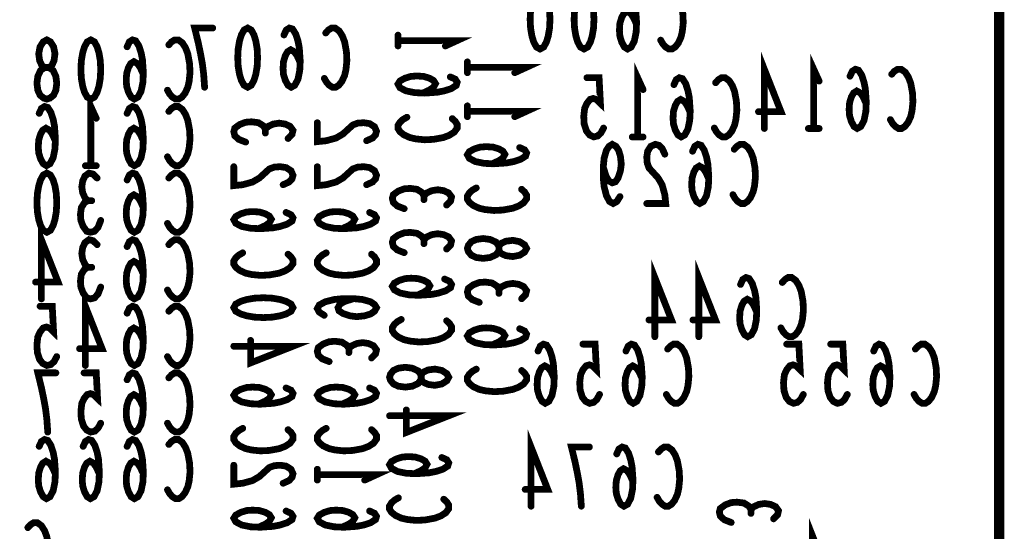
# Model space of a CAD drawing. Extents: x 0 to 8.86, y -3.29 to 6.3.
# Tile 65 of 129: x 4.16 to 4.74, y 3.94 to 4.24. Entities that reach past the tile are written whole.
import ezdxf

# ---------------------------------------------------------------- set-up
doc = ezdxf.new("R2010")
doc.units = 0
doc.layers.get('0').update_dxf_attribs({"color": 3, "linetype": 'CONTINUOUS'})

# ---------------------------------------------------------------- blocks, each defined once
blk = doc.blocks.new('PAD_R1')
at = {"const_width": 0.5}
blk.add_lwpolyline([(0.25, 0, 1), (-0.25, 0, 1)], format="xyb", close=True, dxfattribs=at)

msp = doc.modelspace()

# ---------------------------------------------------------------- linework, layer by layer
for points, const_width in [([(3.52, 4.425), (3.865, 4.425), (3.895, 4.455), (4.2075, 4.45513), (4.2465, 4.49413), (4.6565, 4.49413), (4.7355, 4.41513), (4.7355, 3.47313), (4.6585, 3.39613), (3.6365, 3.39613), (3.5265, 3.50613), (3.525, 4.065), (3.495, 4.095), (3.4945, 4.40013)], 0.006), ([(4.464, 4.26), (4.46613, 4.25883), (4.46773, 4.25592), (4.4688, 4.25242), (4.4696, 4.24775), (4.46987, 4.2425), (4.4696, 4.23725), (4.4688, 4.23258), (4.46773, 4.22908), (4.46613, 4.22617), (4.464, 4.225), (4.46187, 4.22617), (4.46027, 4.22908), (4.4592, 4.23258), (4.4584, 4.23725), (4.45813, 4.2425), (4.4584, 4.24775), (4.4592, 4.25242), (4.46027, 4.25592), (4.46187, 4.25883)], 0.004), ([(4.49, 4.26), (4.49213, 4.25883), (4.49373, 4.25592), (4.4948, 4.25242), (4.4956, 4.24775), (4.49587, 4.2425), (4.4956, 4.23725), (4.4948, 4.23258), (4.49373, 4.22908), (4.49213, 4.22617), (4.49, 4.225), (4.48787, 4.22617), (4.48627, 4.22908), (4.4852, 4.23258), (4.4844, 4.23725), (4.48413, 4.2425), (4.4844, 4.24775), (4.4852, 4.25242), (4.48627, 4.25592), (4.48787, 4.25883)], 0.004), ([(4.29111, 4.2374), (4.29324, 4.23623), (4.29484, 4.23332), (4.29591, 4.22982), (4.29671, 4.22515), (4.29697, 4.2199), (4.29671, 4.21465), (4.29591, 4.20998), (4.29484, 4.20648), (4.29324, 4.20357), (4.29111, 4.2024), (4.28897, 4.20357), (4.28737, 4.20648), (4.2863, 4.20998), (4.28551, 4.21465), (4.28524, 4.2199), (4.28551, 4.22515), (4.2863, 4.22982), (4.28737, 4.23332), (4.28897, 4.23623)], 0.004), ([(4.17237, 4.1954), (4.1705, 4.19598), (4.16837, 4.19773), (4.16703, 4.20065), (4.1665, 4.20473), (4.16703, 4.20882), (4.16863, 4.21232), (4.17103, 4.21407), (4.1737, 4.21407), (4.1753, 4.21523), (4.17663, 4.21815), (4.17717, 4.22223), (4.17636, 4.22632), (4.1745, 4.22923), (4.17237, 4.2304), (4.17023, 4.22923), (4.16837, 4.22632), (4.16756, 4.22223), (4.1681, 4.21815), (4.16943, 4.21523), (4.17103, 4.21407), (4.1737, 4.21407), (4.1761, 4.21232), (4.1777, 4.20882), (4.17823, 4.20473), (4.1777, 4.20065), (4.17636, 4.19773), (4.17423, 4.19598)], 0.004), ([(4.19837, 4.2304), (4.2005, 4.22923), (4.2021, 4.22632), (4.20317, 4.22282), (4.20397, 4.21815), (4.20423, 4.2129), (4.20397, 4.20765), (4.20317, 4.20298), (4.2021, 4.19948), (4.2005, 4.19657), (4.19837, 4.1954), (4.19623, 4.19657), (4.19463, 4.19948), (4.19356, 4.20298), (4.19276, 4.20765), (4.1925, 4.2129), (4.19276, 4.21815), (4.19356, 4.22282), (4.19463, 4.22632), (4.19623, 4.22923)], 0.004), ([(4.17237, 4.15166), (4.1745, 4.15049), (4.1761, 4.14758), (4.17717, 4.14408), (4.17797, 4.13941), (4.17823, 4.13416), (4.17797, 4.12891), (4.17717, 4.12424), (4.1761, 4.12074), (4.1745, 4.11783), (4.17237, 4.11666), (4.17023, 4.11783), (4.16863, 4.12074), (4.16756, 4.12424), (4.16676, 4.12891), (4.1665, 4.13416), (4.16676, 4.13941), (4.16756, 4.14408), (4.16863, 4.14758), (4.17023, 4.15049)], 0.004), ([(4.42103, 4.1071), (4.42161, 4.10897), (4.42336, 4.1111), (4.42628, 4.11244), (4.43036, 4.11297), (4.43445, 4.11244), (4.43795, 4.11084), (4.4397, 4.10844), (4.4397, 4.10577), (4.44086, 4.10417), (4.44378, 4.10284), (4.44786, 4.1023), (4.45195, 4.10311), (4.45486, 4.10497), (4.45603, 4.1071), (4.45486, 4.10924), (4.45195, 4.1111), (4.44786, 4.11191), (4.44378, 4.11137), (4.44086, 4.11004), (4.4397, 4.10844), (4.4397, 4.10577), (4.43795, 4.10337), (4.43445, 4.10177), (4.43036, 4.10124), (4.42628, 4.10177), (4.42336, 4.10311), (4.42161, 4.10524)], 0.004), ([(4.31792, 4.0721), (4.31675, 4.06997), (4.31384, 4.06837), (4.31034, 4.0673), (4.30567, 4.0665), (4.30042, 4.06624), (4.29517, 4.0665), (4.2905, 4.0673), (4.287, 4.06837), (4.28409, 4.06997), (4.28292, 4.0721), (4.28409, 4.07424), (4.287, 4.07584), (4.2905, 4.07691), (4.29517, 4.07771), (4.30042, 4.07797), (4.30567, 4.07771), (4.31034, 4.07691), (4.31384, 4.07584), (4.31675, 4.07424)], 0.004), ([(4.375, 4.031), (4.37558, 4.03287), (4.37733, 4.035), (4.38025, 4.03633), (4.38433, 4.03687), (4.38842, 4.03633), (4.39192, 4.03473), (4.39367, 4.03233), (4.39367, 4.02967), (4.39483, 4.02807), (4.39775, 4.02673), (4.40183, 4.0262), (4.40592, 4.027), (4.40883, 4.02887), (4.41, 4.031), (4.40883, 4.03313), (4.40592, 4.035), (4.40183, 4.0358), (4.39775, 4.03527), (4.39483, 4.03393), (4.39367, 4.03233), (4.39367, 4.02967), (4.39192, 4.02727), (4.38842, 4.02567), (4.38433, 4.02513), (4.38025, 4.02567), (4.37733, 4.027), (4.37558, 4.02913)], 0.004)]:
    msp.add_lwpolyline(points, close=True, dxfattribs=dict(const_width=const_width))
at = {"const_width": 0.004}
for points in [[(4.52107, 4.23958), (4.5192, 4.24367), (4.5176, 4.246), (4.51547, 4.24717), (4.5136, 4.246), (4.51227, 4.24367), (4.5112, 4.24017), (4.51093, 4.23608), (4.5112, 4.23258), (4.51227, 4.22908), (4.51387, 4.22617), (4.51573, 4.225), (4.51787, 4.22617), (4.51973, 4.22967), (4.5208, 4.23492), (4.52107, 4.24075), (4.52053, 4.24833), (4.51973, 4.25242), (4.5184, 4.2565), (4.51653, 4.25942), (4.51467, 4.26), (4.5128, 4.25883), (4.51147, 4.25592)], [(4.53613, 4.25708), (4.53773, 4.25883), (4.5396, 4.26), (4.54173, 4.26), (4.54413, 4.25825), (4.546, 4.25533), (4.54733, 4.25183), (4.5484, 4.246), (4.54867, 4.24075), (4.54813, 4.2355), (4.54733, 4.232), (4.54573, 4.2285), (4.54387, 4.22617), (4.542, 4.225), (4.54013, 4.225), (4.53827, 4.22617), (4.53667, 4.22792), (4.53533, 4.23025)], [(4.26564, 4.2024), (4.26511, 4.20998), (4.26431, 4.2164), (4.26324, 4.22223), (4.26191, 4.22865), (4.25977, 4.2374), (4.27044, 4.2374)], [(4.32217, 4.21698), (4.32031, 4.22107), (4.31871, 4.2234), (4.31657, 4.22457), (4.3147, 4.2234), (4.31337, 4.22107), (4.3123, 4.21757), (4.31204, 4.21348), (4.3123, 4.20998), (4.31337, 4.20648), (4.31497, 4.20357), (4.31684, 4.2024), (4.31897, 4.20357), (4.32084, 4.20707), (4.32191, 4.21232), (4.32217, 4.21815), (4.32164, 4.22573), (4.32084, 4.22982), (4.31951, 4.2339), (4.31764, 4.23682), (4.31577, 4.2374), (4.31391, 4.23623), (4.31257, 4.23332)], [(4.33724, 4.23448), (4.33884, 4.23623), (4.3407, 4.2374), (4.34284, 4.2374), (4.34524, 4.23565), (4.3471, 4.23273), (4.34844, 4.22923), (4.34951, 4.2234), (4.34977, 4.21815), (4.34924, 4.2129), (4.34844, 4.2094), (4.34684, 4.2059), (4.34497, 4.20357), (4.34311, 4.2024), (4.34124, 4.2024), (4.33937, 4.20357), (4.33777, 4.20532), (4.33644, 4.20765)], [(4.22943, 4.20998), (4.22757, 4.21407), (4.22596, 4.2164), (4.22383, 4.21757), (4.22196, 4.2164), (4.22063, 4.21407), (4.21956, 4.21057), (4.2193, 4.20648), (4.21956, 4.20298), (4.22063, 4.19948), (4.22223, 4.19657), (4.2241, 4.1954), (4.22623, 4.19657), (4.2281, 4.20007), (4.22917, 4.20532), (4.22943, 4.21115), (4.2289, 4.21873), (4.2281, 4.22282), (4.22677, 4.2269), (4.2249, 4.22982), (4.22303, 4.2304), (4.22116, 4.22923), (4.21983, 4.22632)], [(4.38, 4.2268), (4.38, 4.2332)], [(4.2445, 4.22748), (4.2461, 4.22923), (4.24796, 4.2304), (4.2501, 4.2304), (4.2525, 4.22865), (4.25436, 4.22573), (4.2557, 4.22223), (4.25677, 4.2164), (4.25703, 4.21115), (4.2565, 4.2059), (4.2557, 4.2024), (4.2541, 4.1989), (4.25223, 4.19657), (4.25037, 4.1954), (4.2485, 4.1954), (4.24663, 4.19657), (4.24503, 4.19832), (4.2437, 4.20065)], [(4.38, 4.23), (4.415, 4.23), (4.408, 4.2268)], [(4.59661, 4.17803), (4.59661, 4.21303), (4.60647, 4.18795), (4.59314, 4.18795)], [(4.62581, 4.17803), (4.62581, 4.21303), (4.62901, 4.20603)], [(4.42103, 4.21101), (4.42103, 4.21741)], [(4.42103, 4.21421), (4.45603, 4.21421), (4.44903, 4.21101)], [(4.5217, 4.17303), (4.5217, 4.20803), (4.5249, 4.20103)], [(4.65687, 4.19261), (4.65501, 4.1967), (4.65341, 4.19903), (4.65127, 4.2002), (4.6494, 4.19903), (4.64807, 4.1967), (4.647, 4.1932), (4.64674, 4.18911), (4.647, 4.18561), (4.64807, 4.18211), (4.64967, 4.1792), (4.65154, 4.17803), (4.65367, 4.1792), (4.65554, 4.1827), (4.65661, 4.18795), (4.65687, 4.19378), (4.65634, 4.20136), (4.65554, 4.20545), (4.65421, 4.20953), (4.65234, 4.21245), (4.65047, 4.21303), (4.64861, 4.21186), (4.64727, 4.20895)], [(4.39458, 4.19893), (4.39867, 4.2008), (4.401, 4.2024), (4.40217, 4.20453), (4.401, 4.2064), (4.39867, 4.20773), (4.39517, 4.2088), (4.39108, 4.20907), (4.38758, 4.2088), (4.38408, 4.20773), (4.38117, 4.20613), (4.38, 4.20427), (4.38117, 4.20213), (4.38467, 4.20027), (4.38992, 4.1992), (4.39575, 4.19893), (4.40333, 4.19947), (4.40742, 4.20027), (4.4115, 4.2016), (4.41442, 4.20347), (4.415, 4.20533), (4.41383, 4.2072), (4.41092, 4.20853)], [(4.50156, 4.17828), (4.49996, 4.17536), (4.4981, 4.17361), (4.4957, 4.17303), (4.49329, 4.1742), (4.49143, 4.17653), (4.49009, 4.18061), (4.48983, 4.18528), (4.49036, 4.18995), (4.4917, 4.19286), (4.49356, 4.1952), (4.49543, 4.19578), (4.49729, 4.1952), (4.49969, 4.19286), (4.4989, 4.20803), (4.4917, 4.20803)], [(4.55276, 4.18761), (4.5509, 4.1917), (4.54929, 4.19403), (4.54716, 4.1952), (4.54529, 4.19403), (4.54396, 4.1917), (4.54289, 4.1882), (4.54263, 4.18411), (4.54289, 4.18061), (4.54396, 4.17711), (4.54556, 4.1742), (4.54743, 4.17303), (4.54956, 4.1742), (4.55143, 4.1777), (4.5525, 4.18295), (4.55276, 4.18878), (4.55223, 4.19636), (4.55143, 4.20045), (4.5501, 4.20453), (4.54823, 4.20745), (4.54636, 4.20803), (4.54449, 4.20686), (4.54316, 4.20395)], [(4.56783, 4.20511), (4.56943, 4.20686), (4.57129, 4.20803), (4.57343, 4.20803), (4.57583, 4.20628), (4.57769, 4.20336), (4.57903, 4.19986), (4.5801, 4.19403), (4.58036, 4.18878), (4.57983, 4.18353), (4.57903, 4.18003), (4.57743, 4.17653), (4.57556, 4.1742), (4.5737, 4.17303), (4.57183, 4.17303), (4.56996, 4.1742), (4.56836, 4.17595), (4.56703, 4.17828)], [(4.67194, 4.21011), (4.67354, 4.21186), (4.6754, 4.21303), (4.67754, 4.21303), (4.67994, 4.21128), (4.6818, 4.20836), (4.68314, 4.20486), (4.68421, 4.19903), (4.68447, 4.19378), (4.68394, 4.18853), (4.68314, 4.18503), (4.68154, 4.18153), (4.67967, 4.1792), (4.67781, 4.17803), (4.67594, 4.17803), (4.67407, 4.1792), (4.67247, 4.18095), (4.67114, 4.18328)], [(4.19837, 4.15603), (4.19837, 4.19103), (4.20157, 4.18403)], [(4.17743, 4.17061), (4.17557, 4.1747), (4.17396, 4.17703), (4.17183, 4.1782), (4.16996, 4.17703), (4.16863, 4.1747), (4.16756, 4.1712), (4.1673, 4.16711), (4.16756, 4.16361), (4.16863, 4.16011), (4.17023, 4.1572), (4.1721, 4.15603), (4.17423, 4.1572), (4.1761, 4.1607), (4.17717, 4.16595), (4.17743, 4.17178), (4.1769, 4.17936), (4.1761, 4.18345), (4.17477, 4.18753), (4.1729, 4.19045), (4.17103, 4.19103), (4.16916, 4.18986), (4.16783, 4.18695)], [(4.22943, 4.17061), (4.22757, 4.1747), (4.22596, 4.17703), (4.22383, 4.1782), (4.22196, 4.17703), (4.22063, 4.1747), (4.21956, 4.1712), (4.2193, 4.16711), (4.21956, 4.16361), (4.22063, 4.16011), (4.22223, 4.1572), (4.2241, 4.15603), (4.22623, 4.1572), (4.2281, 4.1607), (4.22917, 4.16595), (4.22943, 4.17178), (4.2289, 4.17936), (4.2281, 4.18345), (4.22677, 4.18753), (4.2249, 4.19045), (4.22303, 4.19103), (4.22116, 4.18986), (4.21983, 4.18695)], [(4.2445, 4.18811), (4.2461, 4.18986), (4.24796, 4.19103), (4.2501, 4.19103), (4.2525, 4.18928), (4.25436, 4.18636), (4.2557, 4.18286), (4.25677, 4.17703), (4.25703, 4.17178), (4.2565, 4.16653), (4.2557, 4.16303), (4.2541, 4.15953), (4.25223, 4.1572), (4.25037, 4.15603), (4.2485, 4.15603), (4.24663, 4.1572), (4.24503, 4.15895), (4.2437, 4.16128)], [(4.42103, 4.18501), (4.42103, 4.19141)], [(4.41208, 4.18387), (4.41383, 4.18227), (4.415, 4.1804), (4.415, 4.17827), (4.41325, 4.17587), (4.41033, 4.174), (4.40683, 4.17267), (4.401, 4.1716), (4.39575, 4.17133), (4.3905, 4.17187), (4.387, 4.17267), (4.3835, 4.17427), (4.38117, 4.17613), (4.38, 4.178), (4.38, 4.17987), (4.38117, 4.18173), (4.38292, 4.18333), (4.38525, 4.18467)], [(4.42103, 4.18821), (4.45603, 4.18821), (4.44903, 4.18501)], [(4.28992, 4.16998), (4.28584, 4.17158), (4.2835, 4.17371), (4.28292, 4.17611), (4.2835, 4.17825), (4.28642, 4.18038), (4.28992, 4.18171), (4.29342, 4.18198), (4.2975, 4.18144), (4.30042, 4.17958), (4.30159, 4.17771), (4.30159, 4.17531)], [(4.30159, 4.17771), (4.30334, 4.17931), (4.30625, 4.18065), (4.30975, 4.18118), (4.31325, 4.18065), (4.31617, 4.17931), (4.31792, 4.17691), (4.31734, 4.17451), (4.315, 4.17211)], [(4.36146, 4.17078), (4.36496, 4.17238), (4.36671, 4.17424), (4.36729, 4.17638), (4.36612, 4.17904), (4.36321, 4.18091), (4.35971, 4.18144), (4.35621, 4.18118), (4.35329, 4.18011), (4.34746, 4.17478), (4.34337, 4.17238), (4.33754, 4.17078), (4.33229, 4.17024), (4.33229, 4.18144)], [(4.5249, 4.17303), (4.5185, 4.17303)], [(4.62901, 4.17803), (4.62261, 4.17803)], [(4.43561, 4.15715), (4.4397, 4.15901), (4.44203, 4.16061), (4.4432, 4.16275), (4.44203, 4.16462), (4.4397, 4.16595), (4.4362, 4.16702), (4.43211, 4.16728), (4.42861, 4.16702), (4.42511, 4.16595), (4.4222, 4.16435), (4.42103, 4.16248), (4.4222, 4.16035), (4.4257, 4.15848), (4.43095, 4.15741), (4.43678, 4.15715), (4.44436, 4.15768), (4.44845, 4.15848), (4.45253, 4.15981), (4.45545, 4.16168), (4.45603, 4.16355), (4.45486, 4.16541), (4.45195, 4.16675)], [(4.51123, 4.13774), (4.50936, 4.13483), (4.50723, 4.13366), (4.5051, 4.13483), (4.50323, 4.13833), (4.50189, 4.14358), (4.50136, 4.14883), (4.50136, 4.15524), (4.50189, 4.16049), (4.50323, 4.16516), (4.50483, 4.16749), (4.5067, 4.16866), (4.50883, 4.16749), (4.51043, 4.16516), (4.5115, 4.16166), (4.51203, 4.15699), (4.5115, 4.15291), (4.51016, 4.14883), (4.50856, 4.14649), (4.5067, 4.14591), (4.50456, 4.14708), (4.50296, 4.14999), (4.50136, 4.15524)], [(4.53776, 4.16283), (4.53616, 4.16633), (4.53429, 4.16808), (4.53216, 4.16866), (4.52949, 4.16749), (4.52763, 4.16458), (4.52709, 4.16108), (4.52736, 4.15758), (4.52843, 4.15466), (4.53376, 4.14883), (4.53616, 4.14474), (4.53776, 4.13891), (4.5383, 4.13366), (4.52709, 4.13366)], [(4.56376, 4.14824), (4.5619, 4.15233), (4.56029, 4.15466), (4.55816, 4.15583), (4.55629, 4.15466), (4.55496, 4.15233), (4.55389, 4.14883), (4.55363, 4.14474), (4.55389, 4.14124), (4.55496, 4.13774), (4.55656, 4.13483), (4.55843, 4.13366), (4.56056, 4.13483), (4.56243, 4.13833), (4.5635, 4.14358), (4.56376, 4.14941), (4.56323, 4.15699), (4.56243, 4.16108), (4.5611, 4.16516), (4.55923, 4.16808), (4.55736, 4.16866), (4.55549, 4.16749), (4.55416, 4.16458)], [(4.57883, 4.16574), (4.58043, 4.16749), (4.58229, 4.16866), (4.58443, 4.16866), (4.58683, 4.16691), (4.58869, 4.16399), (4.59003, 4.16049), (4.5911, 4.15466), (4.59136, 4.14941), (4.59083, 4.14416), (4.59003, 4.14066), (4.58843, 4.13716), (4.58656, 4.13483), (4.5847, 4.13366), (4.58283, 4.13366), (4.58096, 4.13483), (4.57936, 4.13658), (4.57803, 4.13891)], [(4.20157, 4.15603), (4.19517, 4.15603)], [(4.31209, 4.14478), (4.31559, 4.14638), (4.31734, 4.14824), (4.31792, 4.15038), (4.31675, 4.15304), (4.31384, 4.15491), (4.31034, 4.15544), (4.30684, 4.15518), (4.30392, 4.15411), (4.29809, 4.14878), (4.294, 4.14638), (4.28817, 4.14478), (4.28292, 4.14424), (4.28292, 4.15544)], [(4.36146, 4.14478), (4.36496, 4.14638), (4.36671, 4.14824), (4.36729, 4.15038), (4.36612, 4.15304), (4.36321, 4.15491), (4.35971, 4.15544), (4.35621, 4.15518), (4.35329, 4.15411), (4.34746, 4.14878), (4.34337, 4.14638), (4.33754, 4.14478), (4.33229, 4.14424), (4.33229, 4.15544)], [(4.1965, 4.13533), (4.1949, 4.13708), (4.19356, 4.13999), (4.19303, 4.14349), (4.19356, 4.14699), (4.1949, 4.14991), (4.1973, 4.15166), (4.1997, 4.15108), (4.2021, 4.14874)], [(4.22943, 4.13124), (4.22757, 4.13533), (4.22596, 4.13766), (4.22383, 4.13883), (4.22196, 4.13766), (4.22063, 4.13533), (4.21956, 4.13183), (4.2193, 4.12774), (4.21956, 4.12424), (4.22063, 4.12074), (4.22223, 4.11783), (4.2241, 4.11666), (4.22623, 4.11783), (4.2281, 4.12133), (4.22917, 4.12658), (4.22943, 4.13241), (4.2289, 4.13999), (4.2281, 4.14408), (4.22677, 4.14816), (4.2249, 4.15108), (4.22303, 4.15166), (4.22116, 4.15049), (4.21983, 4.14758)], [(4.2445, 4.14874), (4.2461, 4.15049), (4.24796, 4.15166), (4.2501, 4.15166), (4.2525, 4.14991), (4.25436, 4.14699), (4.2557, 4.14349), (4.25677, 4.13766), (4.25703, 4.13241), (4.2565, 4.12716), (4.2557, 4.12366), (4.2541, 4.12016), (4.25223, 4.11783), (4.25037, 4.11666), (4.2485, 4.11666), (4.24663, 4.11783), (4.24503, 4.11958), (4.2437, 4.12191)], [(4.38366, 4.13061), (4.37958, 4.13221), (4.37724, 4.13434), (4.37666, 4.13674), (4.37724, 4.13888), (4.38016, 4.14101), (4.38366, 4.14234), (4.38716, 4.14261), (4.39124, 4.14208), (4.39416, 4.14021), (4.39533, 4.13834), (4.39533, 4.13594)], [(4.39533, 4.13834), (4.39708, 4.13994), (4.39999, 4.14128), (4.40349, 4.14181), (4.40699, 4.14128), (4.40991, 4.13994), (4.41166, 4.13754), (4.41108, 4.13514), (4.40874, 4.13274)], [(4.45311, 4.14208), (4.45486, 4.14048), (4.45603, 4.13862), (4.45603, 4.13648), (4.45428, 4.13408), (4.45136, 4.13222), (4.44786, 4.13088), (4.44203, 4.12981), (4.43678, 4.12955), (4.43153, 4.13008), (4.42803, 4.13088), (4.42453, 4.13248), (4.4222, 4.13435), (4.42103, 4.13621), (4.42103, 4.13808), (4.4222, 4.13995), (4.42395, 4.14155), (4.42628, 4.14288)], [(4.20423, 4.12366), (4.20263, 4.11958), (4.2005, 4.11724), (4.1981, 4.11666), (4.19596, 4.11724), (4.19383, 4.12016), (4.1925, 4.12366), (4.19223, 4.12716), (4.19276, 4.13124), (4.19463, 4.13416), (4.1965, 4.13533), (4.1989, 4.13533)], [(4.2975, 4.11878), (4.30159, 4.12064), (4.30392, 4.12224), (4.30509, 4.12438), (4.30392, 4.12625), (4.30159, 4.12758), (4.29809, 4.12865), (4.294, 4.12891), (4.2905, 4.12865), (4.287, 4.12758), (4.28409, 4.12598), (4.28292, 4.12411), (4.28409, 4.12198), (4.28759, 4.12011), (4.29284, 4.11904), (4.29867, 4.11878), (4.30625, 4.11931), (4.31034, 4.12011), (4.31442, 4.12144), (4.31734, 4.12331), (4.31792, 4.12518), (4.31675, 4.12704), (4.31384, 4.12838)], [(4.34687, 4.11878), (4.35096, 4.12064), (4.35329, 4.12224), (4.35446, 4.12438), (4.35329, 4.12625), (4.35096, 4.12758), (4.34746, 4.12865), (4.34337, 4.12891), (4.33987, 4.12865), (4.33637, 4.12758), (4.33346, 4.12598), (4.33229, 4.12411), (4.33346, 4.12198), (4.33696, 4.12011), (4.34221, 4.11904), (4.34804, 4.11878), (4.35562, 4.11931), (4.35971, 4.12011), (4.36379, 4.12144), (4.36671, 4.12331), (4.36729, 4.12518), (4.36612, 4.12704), (4.36321, 4.12838)], [(4.16916, 4.07729), (4.16916, 4.11229), (4.17903, 4.08721), (4.1657, 4.08721)], [(4.38366, 4.10461), (4.37958, 4.10621), (4.37724, 4.10834), (4.37666, 4.11074), (4.37724, 4.11288), (4.38016, 4.11501), (4.38366, 4.11634), (4.38716, 4.11661), (4.39124, 4.11608), (4.39416, 4.11421), (4.39533, 4.11234), (4.39533, 4.10994)], [(4.39533, 4.11234), (4.39708, 4.11394), (4.39999, 4.11528), (4.40349, 4.11581), (4.40699, 4.11528), (4.40991, 4.11394), (4.41166, 4.11154), (4.41108, 4.10914), (4.40874, 4.10674)], [(4.1965, 4.09596), (4.1949, 4.09771), (4.19356, 4.10062), (4.19303, 4.10412), (4.19356, 4.10762), (4.1949, 4.11054), (4.1973, 4.11229), (4.1997, 4.11171), (4.2021, 4.10937)], [(4.22943, 4.09187), (4.22757, 4.09596), (4.22596, 4.09829), (4.22383, 4.09946), (4.22196, 4.09829), (4.22063, 4.09596), (4.21956, 4.09246), (4.2193, 4.08837), (4.21956, 4.08487), (4.22063, 4.08137), (4.22223, 4.07846), (4.2241, 4.07729), (4.22623, 4.07846), (4.2281, 4.08196), (4.22917, 4.08721), (4.22943, 4.09304), (4.2289, 4.10062), (4.2281, 4.10471), (4.22677, 4.10879), (4.2249, 4.11171), (4.22303, 4.11229), (4.22116, 4.11112), (4.21983, 4.10821)], [(4.2445, 4.10937), (4.2461, 4.11112), (4.24796, 4.11229), (4.2501, 4.11229), (4.2525, 4.11054), (4.25436, 4.10762), (4.2557, 4.10412), (4.25677, 4.09829), (4.25703, 4.09304), (4.2565, 4.08779), (4.2557, 4.08429), (4.2541, 4.08079), (4.25223, 4.07846), (4.25037, 4.07729), (4.2485, 4.07729), (4.24663, 4.07846), (4.24503, 4.08021), (4.2437, 4.08254)], [(4.315, 4.10371), (4.31675, 4.10211), (4.31792, 4.10025), (4.31792, 4.09811), (4.31617, 4.09571), (4.31325, 4.09385), (4.30975, 4.09251), (4.30392, 4.09144), (4.29867, 4.09118), (4.29342, 4.09171), (4.28992, 4.09251), (4.28642, 4.09411), (4.28409, 4.09598), (4.28292, 4.09784), (4.28292, 4.09971), (4.28409, 4.10158), (4.28584, 4.10318), (4.28817, 4.10451)], [(4.36437, 4.10371), (4.36612, 4.10211), (4.36729, 4.10025), (4.36729, 4.09811), (4.36554, 4.09571), (4.36262, 4.09385), (4.35912, 4.09251), (4.35329, 4.09144), (4.34804, 4.09118), (4.34279, 4.09171), (4.33929, 4.09251), (4.33579, 4.09411), (4.33346, 4.09598), (4.33229, 4.09784), (4.33229, 4.09971), (4.33346, 4.10158), (4.33521, 4.10318), (4.33754, 4.10451)], [(4.53186, 4.05492), (4.53186, 4.08992), (4.54173, 4.06484), (4.5284, 4.06484)], [(4.55786, 4.05492), (4.55786, 4.08992), (4.56773, 4.06484), (4.5544, 4.06484)], [(4.20423, 4.08429), (4.20263, 4.08021), (4.2005, 4.07787), (4.1981, 4.07729), (4.19596, 4.07787), (4.19383, 4.08079), (4.1925, 4.08429), (4.19223, 4.08779), (4.19276, 4.09187), (4.19463, 4.09479), (4.1965, 4.09596), (4.1989, 4.09596)], [(4.39124, 4.07941), (4.39533, 4.08127), (4.39766, 4.08288), (4.39883, 4.08501), (4.39766, 4.08688), (4.39533, 4.08821), (4.39183, 4.08928), (4.38774, 4.08954), (4.38424, 4.08928), (4.38074, 4.08821), (4.37783, 4.08661), (4.37666, 4.08474), (4.37783, 4.08261), (4.38133, 4.08074), (4.38658, 4.07967), (4.39241, 4.07941), (4.39999, 4.07994), (4.40408, 4.08074), (4.40816, 4.08207), (4.41108, 4.08394), (4.41166, 4.08581), (4.41049, 4.08767), (4.40758, 4.08901)], [(4.42803, 4.07524), (4.42395, 4.07684), (4.42161, 4.07897), (4.42103, 4.08137), (4.42161, 4.08351), (4.42453, 4.08564), (4.42803, 4.08697), (4.43153, 4.08724), (4.43561, 4.08671), (4.43853, 4.08484), (4.4397, 4.08297), (4.4397, 4.08057)], [(4.4397, 4.08297), (4.44145, 4.08457), (4.44436, 4.08591), (4.44786, 4.08644), (4.45136, 4.08591), (4.45428, 4.08457), (4.45603, 4.08217), (4.45545, 4.07977), (4.45311, 4.07737)], [(4.59213, 4.0695), (4.59027, 4.07359), (4.58866, 4.07592), (4.58653, 4.07709), (4.58466, 4.07592), (4.58333, 4.07359), (4.58226, 4.07009), (4.582, 4.066), (4.58226, 4.0625), (4.58333, 4.059), (4.58493, 4.05609), (4.5868, 4.05492), (4.58893, 4.05609), (4.5908, 4.05959), (4.59187, 4.06484), (4.59213, 4.07067), (4.5916, 4.07825), (4.5908, 4.08234), (4.58947, 4.08642), (4.5876, 4.08934), (4.58573, 4.08992), (4.58386, 4.08875), (4.58253, 4.08584)], [(4.6072, 4.087), (4.6088, 4.08875), (4.61066, 4.08992), (4.6128, 4.08992), (4.6152, 4.08817), (4.61706, 4.08525), (4.6184, 4.08175), (4.61947, 4.07592), (4.61973, 4.07067), (4.6192, 4.06542), (4.6184, 4.06192), (4.6168, 4.05842), (4.61493, 4.05609), (4.61307, 4.05492), (4.6112, 4.05492), (4.60933, 4.05609), (4.60773, 4.05784), (4.6064, 4.06017)], [(4.19516, 4.03792), (4.19516, 4.07292), (4.20503, 4.04784), (4.1917, 4.04784)], [(4.33637, 4.06757), (4.33346, 4.06944), (4.33229, 4.07157), (4.33346, 4.0737), (4.33696, 4.07557), (4.34221, 4.07691), (4.34746, 4.07744), (4.35387, 4.07744), (4.35912, 4.07691), (4.36379, 4.07557), (4.36612, 4.07397), (4.36729, 4.0721), (4.36612, 4.06997), (4.36379, 4.06837), (4.36029, 4.0673), (4.35562, 4.06677), (4.35154, 4.0673), (4.34746, 4.06864), (4.34512, 4.07024), (4.34454, 4.0721), (4.34571, 4.07424), (4.34862, 4.07584), (4.35387, 4.07744)], [(4.17823, 4.04317), (4.17663, 4.04025), (4.17477, 4.0385), (4.17237, 4.03792), (4.16996, 4.03909), (4.1681, 4.04142), (4.16676, 4.0455), (4.1665, 4.05017), (4.16703, 4.05484), (4.16837, 4.05775), (4.17023, 4.06009), (4.1721, 4.06067), (4.17396, 4.06009), (4.17636, 4.05775), (4.17557, 4.07292), (4.16837, 4.07292)], [(4.22943, 4.0525), (4.22757, 4.05659), (4.22596, 4.05892), (4.22383, 4.06009), (4.22196, 4.05892), (4.22063, 4.05659), (4.21956, 4.05309), (4.2193, 4.049), (4.21956, 4.0455), (4.22063, 4.042), (4.22223, 4.03909), (4.2241, 4.03792), (4.22623, 4.03909), (4.2281, 4.04259), (4.22917, 4.04784), (4.22943, 4.05367), (4.2289, 4.06125), (4.2281, 4.06534), (4.22677, 4.06942), (4.2249, 4.07234), (4.22303, 4.07292), (4.22116, 4.07175), (4.21983, 4.06884)], [(4.2445, 4.07), (4.2461, 4.07175), (4.24796, 4.07292), (4.2501, 4.07292), (4.2525, 4.07117), (4.25436, 4.06825), (4.2557, 4.06475), (4.25677, 4.05892), (4.25703, 4.05367), (4.2565, 4.04842), (4.2557, 4.04492), (4.2541, 4.04142), (4.25223, 4.03909), (4.25037, 4.03792), (4.2485, 4.03792), (4.24663, 4.03909), (4.24503, 4.04084), (4.2437, 4.04317)], [(4.40874, 4.06434), (4.41049, 4.06274), (4.41166, 4.06088), (4.41166, 4.05874), (4.40991, 4.05634), (4.40699, 4.05448), (4.40349, 4.05314), (4.39766, 4.05207), (4.39241, 4.05181), (4.38716, 4.05234), (4.38366, 4.05314), (4.38016, 4.05474), (4.37783, 4.05661), (4.37666, 4.05847), (4.37666, 4.06034), (4.37783, 4.06221), (4.37958, 4.06381), (4.38191, 4.06514)], [(4.43561, 4.05004), (4.4397, 4.0519), (4.44203, 4.05351), (4.4432, 4.05564), (4.44203, 4.05751), (4.4397, 4.05884), (4.4362, 4.05991), (4.43211, 4.06017), (4.42861, 4.05991), (4.42511, 4.05884), (4.4222, 4.05724), (4.42103, 4.05537), (4.4222, 4.05324), (4.4257, 4.05137), (4.43095, 4.0503), (4.43678, 4.05004), (4.44436, 4.05057), (4.44845, 4.05137), (4.45253, 4.0527), (4.45545, 4.05457), (4.45603, 4.05644), (4.45486, 4.05831), (4.45195, 4.05964)], [(4.28292, 4.04931), (4.31792, 4.04931), (4.29284, 4.03944), (4.29284, 4.05277)], [(4.33929, 4.04024), (4.33521, 4.04184), (4.33287, 4.04397), (4.33229, 4.04637), (4.33287, 4.04851), (4.33579, 4.05064), (4.33929, 4.05197), (4.34279, 4.05224), (4.34687, 4.05171), (4.34979, 4.04984), (4.35096, 4.04797), (4.35096, 4.04557)], [(4.35096, 4.04797), (4.35271, 4.04957), (4.35562, 4.05091), (4.35912, 4.05144), (4.36262, 4.05091), (4.36554, 4.04957), (4.36729, 4.04717), (4.36671, 4.04477), (4.36437, 4.04237)], [(4.47239, 4.03013), (4.47053, 4.03422), (4.46892, 4.03655), (4.46679, 4.03772), (4.46492, 4.03655), (4.46359, 4.03422), (4.46252, 4.03072), (4.46226, 4.02663), (4.46252, 4.02313), (4.46359, 4.01963), (4.46519, 4.01672), (4.46706, 4.01555), (4.46919, 4.01672), (4.47106, 4.02022), (4.47213, 4.02547), (4.47239, 4.0313), (4.47186, 4.03888), (4.47106, 4.04297), (4.46973, 4.04705), (4.46786, 4.04997), (4.46599, 4.05055), (4.46413, 4.04938), (4.46279, 4.04647)], [(4.49919, 4.0208), (4.49759, 4.01788), (4.49573, 4.01613), (4.49333, 4.01555), (4.49092, 4.01672), (4.48906, 4.01905), (4.48773, 4.02313), (4.48746, 4.0278), (4.48799, 4.03247), (4.48933, 4.03538), (4.49119, 4.03772), (4.49306, 4.0383), (4.49493, 4.03772), (4.49732, 4.03538), (4.49653, 4.05055), (4.48933, 4.05055)], [(4.52439, 4.03013), (4.52253, 4.03422), (4.52093, 4.03655), (4.51879, 4.03772), (4.51692, 4.03655), (4.51559, 4.03422), (4.51452, 4.03072), (4.51426, 4.02663), (4.51452, 4.02313), (4.51559, 4.01963), (4.51719, 4.01672), (4.51906, 4.01555), (4.52119, 4.01672), (4.52306, 4.02022), (4.52413, 4.02547), (4.52439, 4.0313), (4.52386, 4.03888), (4.52306, 4.04297), (4.52173, 4.04705), (4.51986, 4.04997), (4.51799, 4.05055), (4.51613, 4.04938), (4.51479, 4.04647)], [(4.53946, 4.04763), (4.54106, 4.04938), (4.54292, 4.05055), (4.54506, 4.05055), (4.54746, 4.0488), (4.54932, 4.04588), (4.55066, 4.04238), (4.55173, 4.03655), (4.55199, 4.0313), (4.55146, 4.02605), (4.55066, 4.02255), (4.54906, 4.01905), (4.54719, 4.01672), (4.54533, 4.01555), (4.54346, 4.01555), (4.54159, 4.01672), (4.53999, 4.01847), (4.53866, 4.0208)], [(4.61967, 4.0208), (4.61807, 4.01788), (4.61621, 4.01613), (4.61381, 4.01555), (4.6114, 4.01672), (4.60954, 4.01905), (4.60821, 4.02313), (4.60794, 4.0278), (4.60847, 4.03247), (4.60981, 4.03538), (4.61167, 4.03772), (4.61354, 4.0383), (4.61541, 4.03772), (4.6178, 4.03538), (4.61701, 4.05055), (4.60981, 4.05055)], [(4.64567, 4.0208), (4.64407, 4.01788), (4.64221, 4.01613), (4.63981, 4.01555), (4.6374, 4.01672), (4.63554, 4.01905), (4.63421, 4.02313), (4.63394, 4.0278), (4.63447, 4.03247), (4.63581, 4.03538), (4.63767, 4.03772), (4.63954, 4.0383), (4.64141, 4.03772), (4.6438, 4.03538), (4.64301, 4.05055), (4.63581, 4.05055)], [(4.67087, 4.03013), (4.66901, 4.03422), (4.66741, 4.03655), (4.66527, 4.03772), (4.6634, 4.03655), (4.66207, 4.03422), (4.661, 4.03072), (4.66074, 4.02663), (4.661, 4.02313), (4.66207, 4.01963), (4.66367, 4.01672), (4.66554, 4.01555), (4.66767, 4.01672), (4.66954, 4.02022), (4.67061, 4.02547), (4.67087, 4.0313), (4.67034, 4.03888), (4.66954, 4.04297), (4.66821, 4.04705), (4.66634, 4.04997), (4.66447, 4.05055), (4.66261, 4.04938), (4.66127, 4.04647)], [(4.68594, 4.04763), (4.68754, 4.04938), (4.6894, 4.05055), (4.69154, 4.05055), (4.69394, 4.0488), (4.6958, 4.04588), (4.69714, 4.04238), (4.69821, 4.03655), (4.69847, 4.0313), (4.69794, 4.02605), (4.69714, 4.02255), (4.69554, 4.01905), (4.69367, 4.01672), (4.69181, 4.01555), (4.68994, 4.01555), (4.68807, 4.01672), (4.68647, 4.01847), (4.68514, 4.0208)], [(4.1729, 3.99855), (4.17237, 4.00613), (4.17156, 4.01255), (4.1705, 4.01838), (4.16916, 4.0248), (4.16703, 4.03355), (4.1777, 4.03355)], [(4.20423, 4.0038), (4.20263, 4.00088), (4.20077, 3.99913), (4.19837, 3.99855), (4.19596, 3.99972), (4.1941, 4.00205), (4.19276, 4.00613), (4.1925, 4.0108), (4.19303, 4.01547), (4.19437, 4.01838), (4.19623, 4.02072), (4.1981, 4.0213), (4.19996, 4.02072), (4.20236, 4.01838), (4.20157, 4.03355), (4.19437, 4.03355)], [(4.22943, 4.01313), (4.22757, 4.01722), (4.22596, 4.01955), (4.22383, 4.02072), (4.22196, 4.01955), (4.22063, 4.01722), (4.21956, 4.01372), (4.2193, 4.00963), (4.21956, 4.00613), (4.22063, 4.00263), (4.22223, 3.99972), (4.2241, 3.99855), (4.22623, 3.99972), (4.2281, 4.00322), (4.22917, 4.00847), (4.22943, 4.0143), (4.2289, 4.02188), (4.2281, 4.02597), (4.22677, 4.03005), (4.2249, 4.03297), (4.22303, 4.03355), (4.22116, 4.03238), (4.21983, 4.02947)], [(4.2445, 4.03063), (4.2461, 4.03238), (4.24796, 4.03355), (4.2501, 4.03355), (4.2525, 4.0318), (4.25436, 4.02888), (4.2557, 4.02538), (4.25677, 4.01955), (4.25703, 4.0143), (4.2565, 4.00905), (4.2557, 4.00555), (4.2541, 4.00205), (4.25223, 3.99972), (4.25037, 3.99855), (4.2485, 3.99855), (4.24663, 3.99972), (4.24503, 4.00147), (4.2437, 4.0038)], [(4.45311, 4.03497), (4.45486, 4.03337), (4.45603, 4.03151), (4.45603, 4.02937), (4.45428, 4.02697), (4.45136, 4.02511), (4.44786, 4.02377), (4.44203, 4.0227), (4.43678, 4.02244), (4.43153, 4.02297), (4.42803, 4.02377), (4.42453, 4.02537), (4.4222, 4.02724), (4.42103, 4.0291), (4.42103, 4.03097), (4.4222, 4.03284), (4.42395, 4.03444), (4.42628, 4.03577)], [(4.2975, 4.01504), (4.30159, 4.0169), (4.30392, 4.01851), (4.30509, 4.02064), (4.30392, 4.02251), (4.30159, 4.02384), (4.29809, 4.02491), (4.294, 4.02517), (4.2905, 4.02491), (4.287, 4.02384), (4.28409, 4.02224), (4.28292, 4.02037), (4.28409, 4.01824), (4.28759, 4.01637), (4.29284, 4.0153), (4.29867, 4.01504), (4.30625, 4.01557), (4.31034, 4.01637), (4.31442, 4.0177), (4.31734, 4.01957), (4.31792, 4.02144), (4.31675, 4.02331), (4.31384, 4.02464)], [(4.34687, 4.01504), (4.35096, 4.0169), (4.35329, 4.01851), (4.35446, 4.02064), (4.35329, 4.02251), (4.35096, 4.02384), (4.34746, 4.02491), (4.34337, 4.02517), (4.33987, 4.02491), (4.33637, 4.02384), (4.33346, 4.02224), (4.33229, 4.02037), (4.33346, 4.01824), (4.33696, 4.01637), (4.34221, 4.0153), (4.34804, 4.01504), (4.35562, 4.01557), (4.35971, 4.01637), (4.36379, 4.0177), (4.36671, 4.01957), (4.36729, 4.02144), (4.36612, 4.02331), (4.36321, 4.02464)], [(4.375, 4.0082), (4.41, 4.0082), (4.38492, 3.99833), (4.38492, 4.01167)], [(4.315, 3.99997), (4.31675, 3.99837), (4.31792, 3.99651), (4.31792, 3.99437), (4.31617, 3.99197), (4.31325, 3.99011), (4.30975, 3.98877), (4.30392, 3.9877), (4.29867, 3.98744), (4.29342, 3.98797), (4.28992, 3.98877), (4.28642, 3.99037), (4.28409, 3.99224), (4.28292, 3.9941), (4.28292, 3.99597), (4.28409, 3.99784), (4.28584, 3.99944), (4.28817, 4.00077)], [(4.36437, 3.99997), (4.36612, 3.99837), (4.36729, 3.99651), (4.36729, 3.99437), (4.36554, 3.99197), (4.36262, 3.99011), (4.35912, 3.98877), (4.35329, 3.9877), (4.34804, 3.98744), (4.34279, 3.98797), (4.33929, 3.98877), (4.33579, 3.99037), (4.33346, 3.99224), (4.33229, 3.9941), (4.33229, 3.99597), (4.33346, 3.99784), (4.33521, 3.99944), (4.33754, 4.00077)], [(4.45867, 3.95473), (4.45867, 3.98973), (4.46854, 3.96465), (4.4552, 3.96465)], [(4.17743, 3.97376), (4.17557, 3.97785), (4.17396, 3.98018), (4.17183, 3.98135), (4.16996, 3.98018), (4.16863, 3.97785), (4.16756, 3.97435), (4.1673, 3.97026), (4.16756, 3.96676), (4.16863, 3.96326), (4.17023, 3.96035), (4.1721, 3.95918), (4.17423, 3.96035), (4.1761, 3.96385), (4.17717, 3.9691), (4.17743, 3.97493), (4.1769, 3.98251), (4.1761, 3.9866), (4.17477, 3.99068), (4.1729, 3.9936), (4.17103, 3.99418), (4.16916, 3.99301), (4.16783, 3.9901)], [(4.20343, 3.97376), (4.20157, 3.97785), (4.19996, 3.98018), (4.19783, 3.98135), (4.19596, 3.98018), (4.19463, 3.97785), (4.19356, 3.97435), (4.1933, 3.97026), (4.19356, 3.96676), (4.19463, 3.96326), (4.19623, 3.96035), (4.1981, 3.95918), (4.20023, 3.96035), (4.2021, 3.96385), (4.20317, 3.9691), (4.20343, 3.97493), (4.2029, 3.98251), (4.2021, 3.9866), (4.20077, 3.99068), (4.1989, 3.9936), (4.19703, 3.99418), (4.19516, 3.99301), (4.19383, 3.9901)], [(4.22943, 3.97376), (4.22757, 3.97785), (4.22596, 3.98018), (4.22383, 3.98135), (4.22196, 3.98018), (4.22063, 3.97785), (4.21956, 3.97435), (4.2193, 3.97026), (4.21956, 3.96676), (4.22063, 3.96326), (4.22223, 3.96035), (4.2241, 3.95918), (4.22623, 3.96035), (4.2281, 3.96385), (4.22917, 3.9691), (4.22943, 3.97493), (4.2289, 3.98251), (4.2281, 3.9866), (4.22677, 3.99068), (4.2249, 3.9936), (4.22303, 3.99418), (4.22116, 3.99301), (4.21983, 3.9901)], [(4.2445, 3.99126), (4.2461, 3.99301), (4.24796, 3.99418), (4.2501, 3.99418), (4.2525, 3.99243), (4.25436, 3.98951), (4.2557, 3.98601), (4.25677, 3.98018), (4.25703, 3.97493), (4.2565, 3.96968), (4.2557, 3.96618), (4.2541, 3.96268), (4.25223, 3.96035), (4.25037, 3.95918), (4.2485, 3.95918), (4.24663, 3.96035), (4.24503, 3.9621), (4.2437, 3.96443)], [(4.4884, 3.95473), (4.48787, 3.96231), (4.48707, 3.96873), (4.486, 3.97456), (4.48467, 3.98098), (4.48254, 3.98973), (4.4932, 3.98973)], [(4.51894, 3.96931), (4.51707, 3.9734), (4.51547, 3.97573), (4.51334, 3.9769), (4.51147, 3.97573), (4.51014, 3.9734), (4.50907, 3.9699), (4.5088, 3.96581), (4.50907, 3.96231), (4.51014, 3.95881), (4.51174, 3.9559), (4.5136, 3.95473), (4.51574, 3.9559), (4.5176, 3.9594), (4.51867, 3.96465), (4.51894, 3.97048), (4.5184, 3.97806), (4.5176, 3.98215), (4.51627, 3.98623), (4.5144, 3.98915), (4.51254, 3.98973), (4.51067, 3.98856), (4.50934, 3.98565)], [(4.534, 3.98681), (4.5356, 3.98856), (4.53747, 3.98973), (4.5396, 3.98973), (4.542, 3.98798), (4.54387, 3.98506), (4.5452, 3.98156), (4.54627, 3.97573), (4.54654, 3.97048), (4.546, 3.96523), (4.5452, 3.96173), (4.5436, 3.95823), (4.54174, 3.9559), (4.53987, 3.95473), (4.538, 3.95473), (4.53614, 3.9559), (4.53454, 3.95765), (4.5332, 3.95998)], [(4.38958, 3.97393), (4.39367, 3.9758), (4.396, 3.9774), (4.39717, 3.97953), (4.396, 3.9814), (4.39367, 3.98273), (4.39017, 3.9838), (4.38608, 3.98407), (4.38258, 3.9838), (4.37908, 3.98273), (4.37617, 3.98113), (4.375, 3.97927), (4.37617, 3.97713), (4.37967, 3.97527), (4.38492, 3.9742), (4.39075, 3.97393), (4.39833, 3.97447), (4.40242, 3.97527), (4.4065, 3.9766), (4.40942, 3.97847), (4.41, 3.98033), (4.40883, 3.9822), (4.40592, 3.98353)], [(4.31209, 3.9683), (4.31559, 3.9699), (4.31734, 3.97176), (4.31792, 3.9739), (4.31675, 3.97656), (4.31384, 3.97843), (4.31034, 3.97896), (4.30684, 3.9787), (4.30392, 3.97763), (4.29809, 3.9723), (4.294, 3.9699), (4.28817, 3.9683), (4.28292, 3.96776), (4.28292, 3.97896)], [(4.33229, 3.97016), (4.33229, 3.97656)], [(4.33229, 3.97336), (4.36729, 3.97336), (4.36029, 3.97016)], [(4.40708, 3.95887), (4.40883, 3.95727), (4.41, 3.9554), (4.41, 3.95327), (4.40825, 3.95087), (4.40533, 3.949), (4.40183, 3.94767), (4.396, 3.9466), (4.39075, 3.94633), (4.3855, 3.94687), (4.382, 3.94767), (4.3785, 3.94927), (4.37617, 3.95113), (4.375, 3.953), (4.375, 3.95487), (4.37617, 3.95673), (4.37792, 3.95833), (4.38025, 3.95967)], [(4.577, 3.94513), (4.57292, 3.94673), (4.57058, 3.94887), (4.57, 3.95127), (4.57058, 3.9534), (4.5735, 3.95553), (4.577, 3.95687), (4.5805, 3.95713), (4.58458, 3.9566), (4.5875, 3.95473), (4.58867, 3.95287), (4.58867, 3.95047)], [(4.2975, 3.9423), (4.30159, 3.94416), (4.30392, 3.94576), (4.30509, 3.9479), (4.30392, 3.94977), (4.30159, 3.9511), (4.29809, 3.95217), (4.294, 3.95243), (4.2905, 3.95217), (4.287, 3.9511), (4.28409, 3.9495), (4.28292, 3.94763), (4.28409, 3.9455), (4.28759, 3.94363), (4.29284, 3.94256), (4.29867, 3.9423), (4.30625, 3.94283), (4.31034, 3.94363), (4.31442, 3.94496), (4.31734, 3.94683), (4.31792, 3.9487), (4.31675, 3.95056), (4.31384, 3.9519)], [(4.34687, 3.9423), (4.35096, 3.94416), (4.35329, 3.94576), (4.35446, 3.9479), (4.35329, 3.94977), (4.35096, 3.9511), (4.34746, 3.95217), (4.34337, 3.95243), (4.33987, 3.95217), (4.33637, 3.9511), (4.33346, 3.9495), (4.33229, 3.94763), (4.33346, 3.9455), (4.33696, 3.94363), (4.34221, 3.94256), (4.34804, 3.9423), (4.35562, 3.94283), (4.35971, 3.94363), (4.36379, 3.94496), (4.36671, 3.94683), (4.36729, 3.9487), (4.36612, 3.95056), (4.36321, 3.9519)], [(4.58867, 3.95287), (4.59042, 3.95447), (4.59333, 3.9558), (4.59683, 3.95633), (4.60033, 3.9558), (4.60325, 3.95447), (4.605, 3.95207), (4.60442, 3.94967), (4.60208, 3.94727)], [(4.62498, 3.90244), (4.62498, 3.93744), (4.63484, 3.91236), (4.62151, 3.91236)], [(4.16113, 3.94208), (4.16273, 3.94383), (4.1646, 3.945), (4.16673, 3.945), (4.16913, 3.94325), (4.171, 3.94033), (4.17233, 3.93683), (4.1734, 3.931), (4.17367, 3.92575), (4.17313, 3.9205), (4.17233, 3.917), (4.17073, 3.9135), (4.16887, 3.91117), (4.167, 3.91), (4.16513, 3.91), (4.16327, 3.91117), (4.16167, 3.91292), (4.16033, 3.91525)]]:
    msp.add_lwpolyline(points, dxfattribs=at)

# ---------------------------------------------------------------- block references
at = {"xscale": 0.004, "yscale": 0.004}
for p in [(4.27044, 4.2374), (4.52107, 4.23958), (4.31257, 4.23332), (4.33724, 4.23448), (4.38, 4.2332), (4.21983, 4.22632), (4.2445, 4.22748), (4.38, 4.23), (4.38, 4.2268), (4.408, 4.2268), (4.53533, 4.23025), (4.32217, 4.21698), (4.42103, 4.21741), (4.42103, 4.21421), (4.22943, 4.20998), (4.33644, 4.20765), (4.41092, 4.20853), (4.42103, 4.21101), (4.44903, 4.21101), (4.4917, 4.20803), (4.64727, 4.20895), (4.67194, 4.21011), (4.26564, 4.2024), (4.54316, 4.20395), (4.56783, 4.20511), (4.62901, 4.20603), (4.2437, 4.20065), (4.39458, 4.19893), (4.5249, 4.20103), (4.42103, 4.19141), (4.65687, 4.19261), (4.16783, 4.18695), (4.20157, 4.18403), (4.21983, 4.18695), (4.2445, 4.18811), (4.38525, 4.18467), (4.42103, 4.18821), (4.42103, 4.18501), (4.44903, 4.18501), (4.55276, 4.18761), (4.59314, 4.18795), (4.33229, 4.18144), (4.41208, 4.18387), (4.50156, 4.17828), (4.56703, 4.17828), (4.67114, 4.18328), (4.30159, 4.17771), (4.30159, 4.17531), (4.5185, 4.17303), (4.5217, 4.17303), (4.5249, 4.17303), (4.59661, 4.17803), (4.62261, 4.17803), (4.62581, 4.17803), (4.62901, 4.17803), (4.17743, 4.17061), (4.22943, 4.17061), (4.28992, 4.16998), (4.315, 4.17211), (4.36146, 4.17078), (4.45195, 4.16675), (4.2437, 4.16128), (4.53776, 4.16283), (4.55416, 4.16458), (4.57883, 4.16574), (4.19517, 4.15603), (4.19837, 4.15603), (4.20157, 4.15603), (4.28292, 4.15544), (4.33229, 4.15544), (4.43561, 4.15715), (4.50136, 4.15524), (4.2021, 4.14874), (4.21983, 4.14758), (4.2445, 4.14874), (4.31209, 4.14478), (4.36146, 4.14478), (4.56376, 4.14824), (4.39533, 4.13834), (4.42628, 4.14288), (4.45311, 4.14208), (4.51123, 4.13774), (4.57803, 4.13891), (4.1965, 4.13533), (4.1989, 4.13533), (4.39533, 4.13594), (4.40874, 4.13274), (4.52709, 4.13366), (4.22943, 4.13124), (4.31384, 4.12838), (4.36321, 4.12838), (4.38366, 4.13061), (4.20423, 4.12366), (4.2437, 4.12191), (4.2975, 4.11878), (4.34687, 4.11878), (4.2021, 4.10937), (4.2445, 4.10937), (4.39533, 4.11234), (4.39533, 4.10994), (4.21983, 4.10821), (4.28817, 4.10451), (4.315, 4.10371), (4.33754, 4.10451), (4.36437, 4.10371), (4.38366, 4.10461), (4.40874, 4.10674), (4.1965, 4.09596), (4.1989, 4.09596), (4.22943, 4.09187), (4.1657, 4.08721), (4.40758, 4.08901), (4.58253, 4.08584), (4.6072, 4.087), (4.20423, 4.08429), (4.2437, 4.08254), (4.39124, 4.07941), (4.4397, 4.08297), (4.4397, 4.08057), (4.16916, 4.07729), (4.35387, 4.07744), (4.42803, 4.07524), (4.45311, 4.07737), (4.16837, 4.07292), (4.21983, 4.06884), (4.2445, 4.07), (4.33637, 4.06757), (4.59213, 4.0695), (4.38191, 4.06514), (4.40874, 4.06434), (4.5284, 4.06484), (4.5544, 4.06484), (4.45195, 4.05964), (4.6064, 4.06017), (4.22943, 4.0525), (4.29284, 4.05277), (4.43561, 4.05004), (4.48933, 4.05055), (4.53186, 4.05492), (4.55786, 4.05492), (4.60981, 4.05055), (4.63581, 4.05055), (4.1917, 4.04784), (4.28292, 4.04931), (4.35096, 4.04797), (4.35096, 4.04557), (4.46279, 4.04647), (4.51479, 4.04647), (4.53946, 4.04763), (4.66127, 4.04647), (4.68594, 4.04763), (4.17823, 4.04317), (4.2437, 4.04317), (4.33929, 4.04024), (4.36437, 4.04237), (4.1777, 4.03355), (4.19437, 4.03355), (4.19516, 4.03792), (4.42628, 4.03577), (4.45311, 4.03497), (4.21983, 4.02947), (4.2445, 4.03063), (4.47239, 4.03013), (4.52439, 4.03013), (4.67087, 4.03013), (4.31384, 4.02464), (4.36321, 4.02464), (4.49919, 4.0208), (4.53866, 4.0208), (4.61967, 4.0208), (4.64567, 4.0208), (4.68514, 4.0208), (4.22943, 4.01313), (4.2975, 4.01504), (4.34687, 4.01504), (4.38492, 4.01167), (4.20423, 4.0038), (4.2437, 4.0038), (4.375, 4.0082), (4.1729, 3.99855), (4.28817, 4.00077), (4.315, 3.99997), (4.33754, 4.00077), (4.36437, 3.99997), (4.16783, 3.9901), (4.19383, 3.9901), (4.21983, 3.9901), (4.2445, 3.99126), (4.4932, 3.98973), (4.534, 3.98681), (4.40592, 3.98353), (4.50934, 3.98565), (4.28292, 3.97896), (4.33229, 3.97656), (4.17743, 3.97376), (4.20343, 3.97376), (4.22943, 3.97376), (4.33229, 3.97336), (4.33229, 3.97016), (4.36029, 3.97016), (4.38958, 3.97393), (4.51894, 3.96931), (4.2437, 3.96443), (4.31209, 3.9683), (4.4552, 3.96465), (4.38025, 3.95967), (4.40708, 3.95887), (4.5332, 3.95998), (4.31384, 3.9519), (4.36321, 3.9519), (4.45867, 3.95473), (4.4884, 3.95473), (4.58867, 3.95287), (4.58867, 3.95047), (4.60208, 3.94727), (4.16113, 3.94208), (4.2975, 3.9423), (4.34687, 3.9423), (4.577, 3.94513)]:
    msp.add_blockref('PAD_R1', p, dxfattribs=at)

doc.saveas('drawing.dxf')
